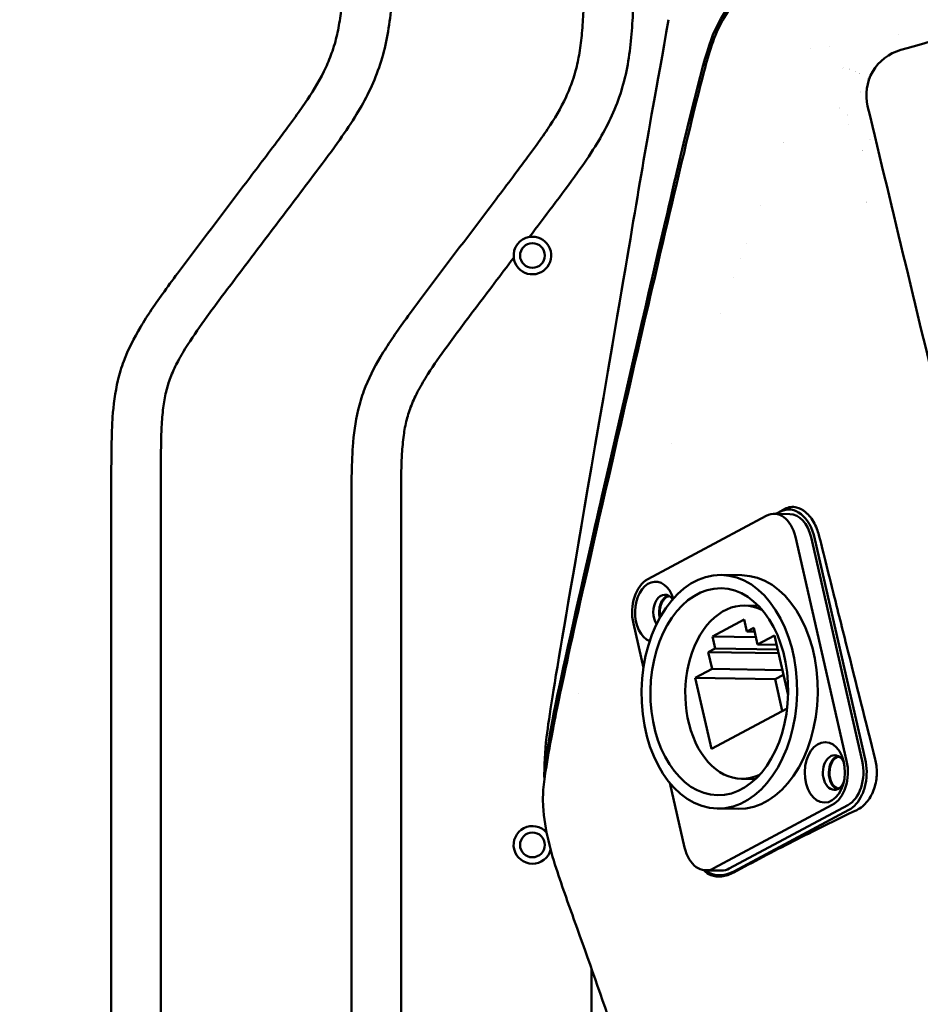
# Model space of a CAD drawing. Header units: millimetres. Extents: x 0 to 2100, y 0 to 1485.
# Tile 41 of 256: x 744 to 835, y 988 to 1088. Entities that reach past the tile are written whole.
import ezdxf

# ---------------------------------------------------------------- set-up
doc = ezdxf.new("R2010")
doc.units = ezdxf.units.MM
doc.header["$LTSCALE"] = 5
doc.layers.add('Bemaßung (ISO)', color=7, linetype='Continuous', lineweight=25)
doc.layers.add('Sichtbar (ISO)', color=7, linetype='Continuous', lineweight=50)
doc.styles.add('Notiztext (DIN)', font='isocpeur.ttf')
doc.dimstyles.new('Standard (DIN)', dxfattribs={"dimscale": 5, "dimtxt": 3.5, "dimasz": 2.5, "dimexe": 2, "dimexo": 0.5, "dimgap": 0.5, "dimtad": 1, "dimrnd": 1e-08, "dimtxsty": 'Notiztext (DIN)', "dimcen": 0.09, "dimdle": 10, "dimclrd": 256, "dimclre": 256, "dimclrt": 256, "dimadec": 0, "dimazin": 0, "dimtfac": 1, "dimtmove": 0, "dimatfit": 3, "dimfxl": 1, "dimtolj": 1, "dimtzin": 0, "dimlwd": -1, "dimlwe": -1, "dimarcsym": 0})

# ---------------------------------------------------------------- blocks, each defined once
blk = doc.blocks.new('*D20')
at = {"layer": 'Bemaßung (ISO)', "transparency": 16777216}
for p, q in [((610.866, 1065.76), (610.866, 1208.089)), ((1110.866, 1068.86), (1110.866, 1208.089)), ((623.366, 1198.089), (1098.366, 1198.089))]:
    blk.add_line(p, q, dxfattribs=at)
for points in [[(623.366, 1200.172), (623.366, 1196.006), (610.866, 1198.089)], [(1098.366, 1200.172), (1098.366, 1196.006), (1110.866, 1198.089)]]:
    blk.add_solid(points, dxfattribs=at)
at = {"layer": 'Defpoints', "color": 0, "transparency": 16777216}
for p in [(1110.866, 1198.089), (1110.866, 1066.36), (610.866, 1063.26)]:
    blk.add_point(p, dxfattribs=at)
at = {"layer": 'Bemaßung (ISO)', "transparency": 16777216, "insert": (837.241, 1221.589), "char_height": 17.5, "attachment_point": 1, "style": 'Notiztext (DIN)'}
blk.add_mtext('\\A1;(500)', dxfattribs=at)

msp = doc.modelspace()

# ---------------------------------------------------------------- linework, layer by layer
at = {"layer": 'Sichtbar (ISO)'}
for p, q in [((832.3848, 1086.2294), (832.3848, 1086.2294)), ((825.3657, 1085.0003), (825.3657, 1085.0003)), ((823.4184, 1084.748), (823.4184, 1084.748)), ((818.3657, 1068.9012), (818.3657, 1068.9009)), ((816.9583, 1065.1097), (816.9581, 1065.1097)), ((816.4012, 1063.6097), (816.4014, 1063.6097)), ((815.6749, 1061.6536), (815.6745, 1061.6518)), ((814.344, 1058.068), (814.3445, 1058.0702)), ((809.4581, 1044.9084), (809.4575, 1044.9055)), ((752.8657, 1041.4727), (752.8657, 967.6467)), ((757.8657, 967.6467), (757.8657, 1041.4727)), ((777.1157, 1038.4846), (777.1157, 970.6347)), ((782.1157, 970.6347), (782.1157, 1038.4846)), ((819.9928, 1037.7815), (820.4485, 1038.025)), ((818.9881, 1037.5807), (807.0237, 1031.185)), ((819.7999, 1037.7847), (821.3674, 1037.7585)), ((827.1105, 1012.8659), (821.9453, 1035.4634)), ((828.678, 1012.8397), (823.5128, 1035.4371)), ((823.9101, 1035.2462), (828.9931, 1013.0056)), ((816.5393, 1031.587), (814.4493, 1031.622)), ((816.7868, 1028.5324), (818.1989, 1028.5088)), ((813.5496, 1025.422), (816.7611, 1027.1388)), ((817.0408, 1025.9147), (816.7611, 1027.1388)), ((805.573, 1026.7113), (806.5914, 1022.256)), ((817.7335, 1026.285), (817.0408, 1025.9147)), ((817.7335, 1026.285), (818.1209, 1024.5902)), ((813.5496, 1025.422), (813.8294, 1024.198)), ((813.5496, 1025.422), (817.9476, 1025.3484)), ((817.8211, 1025.9017), (817.0408, 1025.9147)), ((818.1209, 1024.5902), (819.8211, 1025.4991)), ((819.8211, 1025.4991), (821.1981, 1019.475)), ((813.8294, 1024.198), (813.1367, 1023.8277)), ((820.1427, 1024.0923), (813.8294, 1024.198)), ((820.0362, 1024.5582), (818.1209, 1024.5902)), ((813.5241, 1022.1329), (813.1367, 1023.8277)), ((820.2303, 1023.709), (813.1367, 1023.8277)), ((811.8239, 1021.2241), (813.5241, 1022.1329)), ((820.6177, 1022.0142), (813.5241, 1022.1329)), ((813.4595, 1014.0682), (811.8239, 1021.2241)), ((819.8853, 1021.0891), (811.8239, 1021.2241)), ((819.8853, 1021.0891), (820.7264, 1021.5387)), ((820.6157, 1017.8936), (819.8853, 1021.0891)), ((800.0645, 1019.6049), (800.0644, 1019.6044)), ((821.1001, 1018.1526), (813.4595, 1014.0682)), ((809.2504, 1010.6228), (810.7382, 1004.1139)), ((816.4938, 1011.0349), (817.906, 1011.0112)), ((813.6954, 1001.9966), (825.6598, 1008.3923)), ((815.2629, 1001.9704), (827.2273, 1008.3661)), ((816.1442, 1007.9903), (814.0542, 1008.0253)), ((815.7038, 1001.6782), (827.3361, 1007.8955)), ((797.4476, 1004.3909), (797.4476, 1004.3909)), ((812.8836, 1001.7926), (814.4511, 1001.7663)), ((798.9881, 999.7719), (798.9881, 999.772)), ((801.3657, 991.8148), (801.3657, 973.6228))]:
    msp.add_line(p, q, dxfattribs=at)
for centre in [(795.3858, 1063.8797), (795.3858, 1004.3597)]:
    msp.add_circle(centre, 1.25, dxfattribs=at)
for centre, radius, start, end in [((825.8647, 1077.3533), 5.5065, 80.92017, 80.920531), ((825.851, 1077.3082), 5.5535, 74.040181, 74.0403), ((825.8621, 1077.351), 5.5095, 67.203132, 67.203241), ((825.8666, 1077.3613), 5.4981, 62.532667, 62.533214), ((825.8658, 1077.3598), 5.4998, 52.104462, 52.104834), ((825.8658, 1077.3598), 3.9999, 48.80428, 48.805951), ((825.8657, 1077.3597), 4, 38.353293, 38.354713), ((825.8651, 1077.3579), 1.5019, 68.579371, 68.579783), ((825.8657, 1077.3596), 1.5001, 27.853792, 27.854776), ((825.8658, 1077.3597), 1.5, 350.086759, 350.087235), ((825.8666, 1077.36), 5.5009, 201.635168, 201.635659), ((825.8695, 1077.3578), 3.9958, 333.747319, 333.747524), ((825.8655, 1077.36), 4.0004, 314.546742, 314.54732), ((835.8335, 1061.895), 9.9522, 132.435359, 132.435446), ((795.3857, 1063.8797), 1.9, 99.025949, 186.746002), ((795.3858, 1063.8797), 1.9, 186.746002, 99.025949), ((818.6599, 1010.7077), 22, 172.349074, 177.858823), ((795.3858, 1004.3597), 1.9, 41.162789, 345.388621)]:
    msp.add_arc(centre, radius, start, end, dxfattribs=at)
for centre, major_axis, ratio, start_param, end_param in [((819.7413, 1034.2852), (0.0586, 3.4995), 0.6653497, 5.0668768, 6.6376731), ((821.3913, 1033.8999), (-0.186, 4.3378), 0.6185346, 5.0013417, 6.572138), ((821.3088, 1034.259), (0.0586, 3.4995), 0.6653497, 5.0668768, 6.2831853), ((807.7769, 1027.8895), (0.0586, 3.4995), 0.6653497, 0.3544878, 1.9252841), ((807.7769, 1027.8895), (-0.0511, -3.0495), 0.6653497, 2.04094, 6.0331366), ((816.3418, 1019.7886), (0.1975, 11.7983), 0.6653497, 3.1415927, 6.2831853), ((808.7473, 1027.8733), (0.0293, 1.7498), 0.6653497, 5.5553185, 8.6448898), ((809.3444, 1027.8633), (0.0293, 1.7498), 0.6653497, 0.2593685, 1.9178393), ((809.3446, 1027.8631), (0.0276, 1.6498), 0.6653497, 0.1578437, 1.8804968), ((816.6403, 1019.7836), (0.1465, 8.7488), 0.6653497, 5.9634602, 9.744503), ((825.8769, 1011.6715), (-0.0293, -1.7498), 0.6653497, 2.205043, 7.219735), ((826.4741, 1011.6615), (0.0293, 1.7498), 0.6653497, 0.2593685, 2.8822242), ((826.4739, 1011.6617), (0.0276, 1.6498), 0.6653497, 0.1579377, 2.9839189), ((824.9066, 1011.6878), (-0.0586, -3.4995), 0.6653497, 0.3544878, 1.9252841), ((826.4741, 1011.6615), (-0.0586, -3.4995), 0.6653497, 0.3544878, 1.9252841), ((812.9422, 1005.2921), (-0.0586, -3.4995), 0.6653497, 5.0668768, 6.6376731), ((815.0583, 1004.5029), (2.0177, 2.8339), 0.7471574, 3.0650573, 4.1254528), ((814.5097, 1005.2658), (-0.0586, -3.4995), 0.6653497, 0, 0.3544878)]:
    msp.add_ellipse(centre, major_axis=major_axis, ratio=ratio, start_param=start_param, end_param=end_param, dxfattribs=at)
for centre, major_axis in [((814.2518, 1019.8236), (-0.1975, -11.7983)), ((814.2518, 1019.8236), (-0.1749, -10.4485)), ((824.9066, 1011.6878), (-0.0511, -3.0495))]:
    msp.add_ellipse(centre, major_axis=major_axis, ratio=0.6653497, dxfattribs=at)
for points, knots in [([(776.3657, 1097.7039), (776.3657, 1096.4271), (776.3618, 1094.3586), (776.2953, 1091.5679), (776.1612, 1089.3852), (775.9188, 1087.3792), (775.5819, 1085.7694), (775.1268, 1084.2782), (774.3021, 1082.2506), (772.9887, 1080.0607), (771.6049, 1078.0912), (770.5642, 1076.6717), (768.822, 1074.3443), (765.1829, 1069.5255), (761.3708, 1064.5171), (758.2746, 1060.3555), (756.9475, 1058.4677), (755.4738, 1056.1726), (754.2596, 1053.8001), (753.3272, 1050.718), (753.0014, 1048.1096), (752.8658, 1044.8324), (752.8657, 1042.8078), (752.8657, 1041.4727)], [0, 0, 0, 0, 0.0608257, 0.0985275, 0.1329671, 0.1649618, 0.1947283, 0.2111858, 0.2391865, 0.2987194, 0.3323121, 0.3537806, 0.3823973, 0.4706436, 0.6409893, 0.6818033, 0.7173771, 0.750735, 0.8116004, 0.8437163, 0.9035957, 0.9364005, 1, 1, 1, 1]), ([(757.8657, 1041.4727), (757.8657, 1042.3748), (757.8693, 1043.6928), (757.8999, 1045.486), (757.9597, 1047), (758.1003, 1048.6313), (758.3989, 1050.2727), (758.8922, 1051.7885), (759.6277, 1053.3193), (760.8181, 1055.3144), (762.7471, 1058.0365), (765.6784, 1061.9299), (769.2518, 1066.6473), (772.7293, 1071.2439), (775.5104, 1074.9465), (777.3947, 1077.6836), (778.7832, 1080.1173), (779.8534, 1082.5511), (780.6026, 1085.1454), (781.0457, 1087.8462), (781.2534, 1090.4646), (781.3656, 1093.7577), (781.3657, 1096.1285), (781.3657, 1097.7039)], [0, 0, 0, 0, 0.0429756, 0.0627808, 0.0854317, 0.1151469, 0.1407264, 0.1647683, 0.190854, 0.2214431, 0.275248, 0.3494912, 0.4532903, 0.556737, 0.6236731, 0.6735552, 0.7147558, 0.7568699, 0.799901, 0.8430547, 0.8870771, 0.924954, 1, 1, 1, 1]), ([(796.6447, 1011.3249), (796.8324, 1012.5913), (797.0371, 1013.8127), (797.9196, 1018.6094), (799.0591, 1023.9184), (804.0734, 1045.8435), (805.4314, 1051.742), (808.6584, 1065.6729), (811.7081, 1078.7614), (813.2059, 1084.2751), (813.71, 1086.0878), (815.2844, 1088.8585), (816.0101, 1089.6362), (817.6053, 1090.876), (818.5538, 1091.3285), (820.1791, 1091.913), (821.1815, 1092.1838), (824.0905, 1092.7129), (824.6776, 1092.8145), (825.7369, 1092.9968), (826.4401, 1093.1165), (830.8864, 1093.8446), (836.2158, 1094.6602), (847.432, 1096.3519), (854.2528, 1097.3716), (857.9101, 1097.9181)], [0.0000968, 0.0000968, 0.0000968, 0.0000968, 0.3841498, 0.3841498, 1.4523321, 1.4523321, 1.8116231, 1.8116231, 2.3559243, 2.3559243, 2.6151895, 2.6151895, 2.8041166, 2.8041166, 3.0213692, 3.0213692, 3.2055181, 3.2055181, 3.2453288, 3.2453288, 3.3076912, 3.3076912, 3.6139, 3.6139, 3.8534888, 3.8534888, 3.8534888, 3.8534888]), ([(857.966, 1097.9349), (824.234, 1092.992), (817.9768, 1091.9519), (813.8657, 1088.1303), (811.6636, 1079.9415), (799.8676, 1028.593), (797.2791, 1016.7883), (796.8557, 1013.6367)], [0, 0, 0, 0, 0.214053, 0.4340864, 0.6541198, 0.8741532, 1, 1, 1, 1]), ([(800.6157, 1094.7159), (800.6157, 1093.439), (800.6118, 1091.3706), (800.5453, 1088.5799), (800.4112, 1086.3972), (800.1688, 1084.3912), (799.8319, 1082.7813), (799.3768, 1081.2901), (798.5521, 1079.2626), (797.2387, 1077.0727), (795.8549, 1075.1032), (794.8142, 1073.6837), (793.072, 1071.3562), (789.4329, 1066.5374), (785.6208, 1061.5291), (782.5246, 1057.3675), (781.1975, 1055.4797), (779.7238, 1053.1846), (778.5096, 1050.8121), (777.5772, 1047.73), (777.2514, 1045.1215), (777.1158, 1041.8443), (777.1157, 1039.8197), (777.1157, 1038.4846)], [0, 0, 0, 0, 0.0608257, 0.0985275, 0.1329671, 0.1649618, 0.1947283, 0.2111858, 0.2391865, 0.2987194, 0.3323121, 0.3537806, 0.3823973, 0.4706436, 0.6409893, 0.6818033, 0.7173771, 0.750735, 0.8116004, 0.8437163, 0.9035957, 0.9364005, 1, 1, 1, 1]), ([(795.0877, 1065.7562), (795.8722, 1066.7937), (797.5042, 1068.9546), (799.7604, 1071.9585), (801.6447, 1074.6955), (803.0332, 1077.1292), (804.1034, 1079.5631), (804.8526, 1082.1574), (805.2957, 1084.8582), (805.5034, 1087.4766), (805.6119, 1090.6605), (805.6156, 1092.922), (805.6157, 1094.3883)], [0, 0, 0, 0, 0.12249393, 0.25500403, 0.35375312, 0.43531587, 0.51868711, 0.60387367, 0.689303, 0.776452, 0.8514351, 0.98970115, 0.98970115, 0.98970115, 0.98970115]), ([(856.5839, 1091.4336), (852.5557, 1090.2948), (848.5269, 1089.1565), (837.6111, 1086.0682), (836.1967, 1085.6635), (832.5657, 1084.6397)], [-1.79605, -1.79605, -1.79605, -1.79605, -1.1332728, -1.1332728, -0.000001, -0.000001, -0.000001, -0.000001]), ([(809.1386, 1087.6926), (806.5409, 1073.3445), (806.3921, 1072.1365), (798.6012, 1026.3377), (797.363, 1019.6355), (796.8144, 1015.2558)], [0.0000028, 0.0000028, 0.0000028, 0.0000028, 4.3744316, 4.3744316, 13.9370205, 13.9370205, 13.9370205, 13.9370205]), ([(832.5657, 1084.6397), (831.3996, 1084.3108), (830.3528, 1083.5012), (829.741, 1082.4519), (829.1292, 1081.4025), (828.9525, 1080.1135), (829.2294, 1078.9604)], [0, 0, 0, 0, 0.5, 0.5, 0.5, 1, 1, 1, 1]), ([(829.2294, 1078.9604), (830.5137, 1073.6121), (831.7951, 1068.2744), (833.0738, 1062.9474), (834.3525, 1057.6204), (835.6286, 1052.304), (836.9021, 1046.9984), (836.96, 1046.7573), (837.0178, 1046.5163), (837.0757, 1046.2754), (838.2912, 1041.2117), (839.5045, 1036.1577), (840.716, 1031.1136)], [0, 0, 0, 0, 0.3333333, 0.3333333, 0.3333333, 0.6666667, 0.6666667, 0.6666667, 0.6818087, 0.6818087, 0.6818087, 1, 1, 1, 1]), ([(797.4678, 1017.2882), (798.5417, 1022.8845), (803.5303, 1044.5517), (808.3516, 1065.3963), (809.1562, 1068.872), (809.8833, 1071.9531)], [0.0000025, 0.0000025, 0.0000025, 0.0000025, 1.7095047, 1.7095047, 2.3142429, 2.3142429, 2.3142429, 2.3142429]), ([(782.1157, 1038.4846), (782.1157, 1039.3868), (782.1193, 1040.7047), (782.1499, 1042.498), (782.2097, 1044.0119), (782.3503, 1045.6432), (782.6489, 1047.2847), (783.1422, 1048.8004), (783.8777, 1050.3312), (785.0681, 1052.3263), (786.9971, 1055.0485), (789.9261, 1058.9388), (792.1841, 1061.9196), (793.4989, 1063.6565)], [0, 0, 0, 0, 0.0948455, 0.1385547, 0.1885445, 0.2541248, 0.3105777, 0.3636373, 0.4212074, 0.4887162, 0.6074616, 0.7713136, 1, 1, 1, 1]), ([(820.8777, 1038.2945), (821.0606, 1038.3916), (821.251, 1038.4532), (821.6463, 1038.506), (821.8496, 1038.4944), (822.3722, 1038.3693), (822.6838, 1038.2009), (823.3074, 1037.6689), (823.6054, 1037.2827), (823.9692, 1036.5999), (824.0755, 1036.3582), (824.2343, 1035.9148), (824.2935, 1035.7191), (824.3436, 1035.5183)], [0.000001, 0.000001, 0.000001, 0.000001, 0.0906113, 0.0906113, 0.1843259, 0.1843259, 0.33357142, 0.33357142, 0.50748911, 0.50748911, 0.59324512, 0.59324512, 0.65705249, 0.65705249, 0.65705249, 0.65705249]), ([(824.3436, 1035.5183), (824.4352, 1035.1513), (825.1873, 1032.1373), (826.0708, 1028.6049), (826.6185, 1026.4167), (828.0273, 1020.7999), (829.0748, 1016.6379), (830.0031, 1012.9887)], [0.000001, 0.000001, 0.000001, 0.000001, 0.11690748, 0.11690748, 0.19453689, 0.19453689, 0.34604308, 0.34604308, 0.34604308, 0.34604308]), ([(827.3361, 1007.8955), (827.5956, 1008.0373), (827.8458, 1008.2381), (828.0692, 1008.4931), (828.2925, 1008.7481), (828.489, 1009.0571), (828.6493, 1009.4023), (828.8109, 1009.7502), (828.9358, 1010.1351), (829.0183, 1010.5399), (829.1001, 1010.9414), (829.1403, 1011.3625), (829.1354, 1011.7806), (829.1304, 1012.1994), (829.0803, 1012.6151), (828.9931, 1013.0056)], [0, 0, 0, 0, 0.1996247, 0.1996247, 0.1996247, 0.3992339, 0.3992339, 0.3992339, 0.6004501, 0.6004501, 0.6004501, 0.8000633, 0.8000633, 0.8000633, 1, 1, 1, 1]), ([(828.1282, 1007.882), (828.3266, 1007.979), (828.5197, 1008.1031), (828.8858, 1008.4031), (829.0558, 1008.5775), (829.4966, 1009.139), (829.7277, 1009.571), (830.0663, 1010.5652), (830.1461, 1011.0853), (830.1747, 1012.1275), (830.0965, 1012.6129), (830.0031, 1012.9887)], [0.000001, 0.000001, 0.000001, 0.000001, 0.08549157, 0.08549157, 0.17214819, 0.17214819, 0.32892268, 0.32892268, 0.49761204, 0.49761204, 0.69738328, 0.69738328, 0.69738328, 0.69738328]), ([(796.6446, 1011.3108), (796.527, 1010.5142), (796.4615, 1009.7962), (796.4418, 1008.8733), (796.4461, 1008.5806), (796.4636, 1008.2894)], [0.00150083, 0.00150083, 0.00150083, 0.00150083, 0.24338822, 0.24338822, 0.35594195, 0.35594195, 0.35594195, 0.35594195]), ([(811.5615, 954.3597), (811.5333, 956.0572), (811.5, 957.7568), (811.3301, 960.7238), (811.1731, 962.004), (810.6488, 964.7323), (810.2684, 966.1477), (809.3823, 968.9546), (808.8739, 970.3644), (806.8649, 975.9756), (805.4146, 980.1432), (802.632, 988.1858), (801.2982, 992.05), (799.2488, 997.7666), (798.5501, 999.6532), (797.249, 1003.64), (796.6123, 1005.8287), (796.4637, 1008.2894)], [0, 0, 0, 0, 0.5094559, 0.5094559, 0.8939617, 0.8939617, 1.3789092, 1.3789092, 1.9278409, 1.9278409, 3.572663, 3.572663, 5.1084231, 5.1084231, 5.8749357, 5.8749357, 6.6547799, 6.6547799, 6.6547799, 6.6547799]), ([(828.1282, 1007.882), (825.9443, 1006.8374), (823.8208, 1005.791), (819.682, 1003.6891), (817.6677, 1002.6338), (815.7126, 1001.5768)], [0.000001, 0.000001, 0.000001, 0.000001, 0.9386802, 0.9386802, 1.8829999, 1.8829999, 1.8829999, 1.8829999]), ([(812.6874, 1001.8083), (812.8847, 1001.5853), (813.1304, 1001.4155), (813.7506, 1001.1765), (814.1167, 1001.1417), (814.8897, 1001.2227), (815.3096, 1001.3589), (815.7126, 1001.5768)], [-0.51204107, -0.51204107, -0.51204107, -0.51204107, -0.36704974, -0.36704974, -0.19416223, -0.19416223, -0.000001, -0.000001, -0.000001, -0.000001])]:
    msp.add_open_spline(points, degree=3, knots=knots, dxfattribs=at)
for points in [[(819.9131, 1037.7828), (820.2336, 1037.9527), (820.5551, 1038.1233), (820.8777, 1038.2945)], [(796.5898, 1010.916), (796.5597, 1012.3641), (796.6344, 1013.8145), (796.8144, 1015.2558)]]:
    msp.add_open_spline(points, degree=3, dxfattribs=at)

# ---------------------------------------------------------------- dimensions: what is measured, and where the dimension line sits
at = {"layer": 'Bemaßung (ISO)'}
dim = msp.add_linear_dim(base=(1110.8657, 1198.0891), p1=(610.8657, 1063.2597), p2=(1110.8657, 1066.3597), text='(<>)', dimstyle='Standard (DIN)', override={"dimgap": 0.5, "dimdec": 2, "dimtol": 0, "dimlim": 0, "dimtp": 0, "dimtm": 0, "dimtdec": 2, "dimtofl": 0, "dimatfit": 1}, dxfattribs=at)
dim.commit()
dim.dimension.update_dxf_attribs({"geometry": '*D20', "text_midpoint": (860.8657, 1198.0891), "dimtype": 160})

doc.saveas('drawing.dxf')
